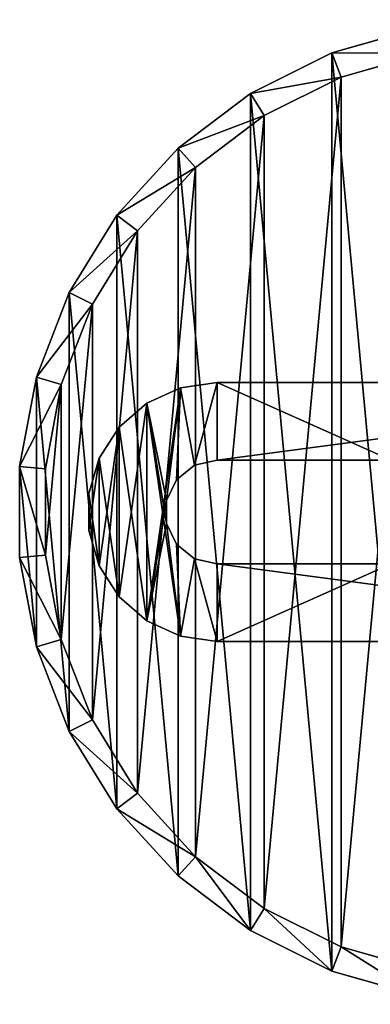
# Model space of a CAD drawing. Extents: x 1 to 199, y -10 to 2.
# Tile 1 of 256: x 0.866 to 1.543, y -5.105 to -3.205. Entities that reach past the tile are written whole.
import ezdxf

# ---------------------------------------------------------------- set-up
doc = ezdxf.new("R2010")
doc.units = 0
doc.header["$LTSCALE"] = 2.54
doc.layers.get('0').update_dxf_attribs({"color": 13, "linetype": 'CONTINUOUS'})

# ---------------------------------------------------------------- blocks, each defined once
blk = doc.blocks.new('SLING-V-10355_STL')
at = {"color": 0}
for p, q in [((1.637, -3.2209, 131.6377), (1.4684, -3.2688, 131.6377)), ((1.637, -3.2209, 131.6377), (1.4684, -3.2688, 131.6377)), ((1.4684, -3.2688, 131.6377), (1.3115, -3.347, 131.6377)), ((1.4684, -3.2688, 131.6377), (1.3115, -3.347, 131.6377)), ((1.4865, -3.3155, 129.2377), (1.4684, -3.2688, 131.6377)), ((1.4865, -3.3155, 129.2377), (1.4684, -3.2688, 131.6377)), ((1.4865, -3.3155, 129.2377), (1.6462, -3.27, 129.2377)), ((1.4865, -3.3155, 129.2377), (1.6462, -3.27, 129.2377)), ((1.3378, -3.3895, 129.2377), (1.4865, -3.3155, 129.2377)), ((1.3378, -3.3895, 129.2377), (1.4865, -3.3155, 129.2377)), ((1.3115, -3.347, 131.6377), (1.1716, -3.4526, 131.6377)), ((1.3115, -3.347, 131.6377), (1.1716, -3.4526, 131.6377)), ((1.3378, -3.3895, 129.2377), (1.3115, -3.347, 131.6377)), ((1.3378, -3.3895, 129.2377), (1.3115, -3.347, 131.6377)), ((1.2053, -3.4896, 129.2377), (1.3378, -3.3895, 129.2377)), ((1.2053, -3.4896, 129.2377), (1.3378, -3.3895, 129.2377)), ((1.1716, -3.4526, 131.6377), (1.0535, -3.5822, 131.6377)), ((1.1716, -3.4526, 131.6377), (1.0535, -3.5822, 131.6377)), ((1.2053, -3.4896, 129.2377), (1.1716, -3.4526, 131.6377)), ((1.2053, -3.4896, 129.2377), (1.1716, -3.4526, 131.6377)), ((1.0934, -3.6123, 129.2377), (1.2053, -3.4896, 129.2377)), ((1.0934, -3.6123, 129.2377), (1.2053, -3.4896, 129.2377)), ((1.0535, -3.5822, 131.6377), (0.9612, -3.7312, 131.6377)), ((1.0535, -3.5822, 131.6377), (0.9612, -3.7312, 131.6377)), ((1.0934, -3.6123, 129.2377), (1.0535, -3.5822, 131.6377)), ((1.0934, -3.6123, 129.2377), (1.0535, -3.5822, 131.6377)), ((1.0059, -3.7535, 129.2377), (1.0934, -3.6123, 129.2377)), ((1.0059, -3.7535, 129.2377), (1.0934, -3.6123, 129.2377)), ((0.9612, -3.7312, 131.6377), (0.8978, -3.8947, 131.6377)), ((0.9612, -3.7312, 131.6377), (0.8978, -3.8947, 131.6377)), ((1.0059, -3.7535, 129.2377), (0.9612, -3.7312, 131.6377)), ((1.0059, -3.7535, 129.2377), (0.9612, -3.7312, 131.6377)), ((0.9459, -3.9084, 129.2377), (1.0059, -3.7535, 129.2377)), ((0.9459, -3.9084, 129.2377), (1.0059, -3.7535, 129.2377)), ((0.8978, -3.8947, 131.6377), (0.8656, -4.067, 131.6377)), ((0.8978, -3.8947, 131.6377), (0.8656, -4.067, 131.6377)), ((0.9459, -3.9084, 129.2377), (0.8978, -3.8947, 131.6377)), ((0.9459, -3.9084, 129.2377), (0.8978, -3.8947, 131.6377)), ((0.9154, -4.0716, 129.2377), (0.9459, -3.9084, 129.2377)), ((0.9154, -4.0716, 129.2377), (0.9459, -3.9084, 129.2377)), ((1.1761, -3.9148, 130.62), (1.2466, -3.9047, 130.62)), ((1.2466, -3.9047, 130.24), (1.1761, -3.9148, 130.24)), ((1.2466, -3.9047, 130.24), (1.1761, -3.9148, 130.24)), ((1.1761, -3.9148, 130.62), (1.2466, -3.9047, 130.62)), ((1.2466, -3.9047, 130.62), (1.2466, -3.9047, 130.24)), ((2.3766, -3.9047, 130.24), (1.2466, -3.9047, 130.24)), ((1.2466, -3.9047, 130.62), (1.2466, -3.9047, 130.24)), ((1.2466, -3.9047, 130.62), (2.3766, -3.9047, 130.62)), ((2.3766, -3.9047, 130.24), (1.2466, -3.9047, 130.24)), ((1.2466, -3.9047, 130.62), (2.3766, -3.9047, 130.62)), ((1.1114, -3.9444, 130.62), (1.1761, -3.9148, 130.62)), ((1.1761, -3.9148, 130.24), (1.1114, -3.9444, 130.24)), ((1.1761, -3.9148, 130.24), (1.1114, -3.9444, 130.24)), ((1.1114, -3.9444, 130.62), (1.1761, -3.9148, 130.62)), ((1.1761, -3.9148, 130.62), (1.1761, -3.9148, 130.24)), ((1.1761, -3.9148, 130.62), (1.1761, -3.9148, 130.24)), ((1.0576, -3.991, 130.62), (1.1114, -3.9444, 130.62)), ((1.1114, -3.9444, 130.24), (1.0576, -3.991, 130.24)), ((1.1114, -3.9444, 130.24), (1.0576, -3.991, 130.24)), ((1.0576, -3.991, 130.62), (1.1114, -3.9444, 130.62)), ((1.1114, -3.9444, 130.62), (1.1114, -3.9444, 130.24)), ((1.1114, -3.9444, 130.62), (1.1114, -3.9444, 130.24)), ((1.0192, -4.0508, 130.62), (1.0576, -3.991, 130.62)), ((1.0576, -3.991, 130.24), (1.0192, -4.0508, 130.24)), ((1.0576, -3.991, 130.24), (1.0192, -4.0508, 130.24)), ((1.0192, -4.0508, 130.62), (1.0576, -3.991, 130.62)), ((1.0576, -3.991, 130.62), (1.0576, -3.991, 130.24)), ((1.0576, -3.991, 130.62), (1.0576, -3.991, 130.24)), ((0.9991, -4.1191, 130.62), (1.0192, -4.0508, 130.62)), ((1.0192, -4.0508, 130.24), (0.9991, -4.1191, 130.24)), ((1.0192, -4.0508, 130.24), (0.9991, -4.1191, 130.24)), ((0.9991, -4.1191, 130.62), (1.0192, -4.0508, 130.62)), ((1.0192, -4.0508, 130.62), (1.0192, -4.0508, 130.24)), ((1.0192, -4.0508, 130.62), (1.0192, -4.0508, 130.24)), ((1.2032, -4.0646, 130.24), (1.1684, -4.0923, 130.24)), ((1.1684, -4.0923, 130.62), (1.2032, -4.0646, 130.62)), ((1.1684, -4.0923, 130.62), (1.2032, -4.0646, 130.62)), ((1.2032, -4.0646, 130.24), (1.1684, -4.0923, 130.24)), ((1.2466, -4.0547, 130.24), (1.2032, -4.0646, 130.24)), ((1.2032, -4.0646, 130.62), (1.2466, -4.0547, 130.62)), ((1.2032, -4.0646, 130.62), (1.2466, -4.0547, 130.62)), ((1.2466, -4.0547, 130.24), (1.2032, -4.0646, 130.24)), ((1.2032, -4.0646, 130.62), (1.2032, -4.0646, 130.24)), ((1.2032, -4.0646, 130.62), (1.2032, -4.0646, 130.24)), ((1.5825, -4.0547, 130.62), (1.2466, -4.0547, 130.62)), ((1.2466, -4.0547, 130.62), (1.2466, -4.0547, 130.24)), ((1.2466, -4.0547, 130.24), (1.5825, -4.0547, 130.24)), ((1.2466, -4.0547, 130.24), (1.5825, -4.0547, 130.24)), ((1.5825, -4.0547, 130.62), (1.2466, -4.0547, 130.62)), ((1.2466, -4.0547, 130.62), (1.2466, -4.0547, 130.24)), ((0.8656, -4.067, 131.6377), (0.8656, -4.2423, 131.6377)), ((0.9154, -4.0716, 129.2377), (0.8656, -4.067, 131.6377)), ((0.8656, -4.067, 131.6377), (0.8656, -4.2423, 131.6377)), ((0.9154, -4.0716, 129.2377), (0.8656, -4.067, 131.6377)), ((0.9154, -4.2377, 129.2377), (0.9154, -4.0716, 129.2377)), ((0.9154, -4.2377, 129.2377), (0.9154, -4.0716, 129.2377)), ((1.1684, -4.0923, 130.24), (1.1491, -4.1324, 130.24)), ((1.1491, -4.1324, 130.62), (1.1684, -4.0923, 130.62)), ((1.1491, -4.1324, 130.62), (1.1684, -4.0923, 130.62)), ((1.1684, -4.0923, 130.24), (1.1491, -4.1324, 130.24)), ((1.1684, -4.0923, 130.62), (1.1684, -4.0923, 130.24)), ((1.1684, -4.0923, 130.62), (1.1684, -4.0923, 130.24)), ((0.9991, -4.1903, 130.62), (0.9991, -4.1191, 130.62)), ((0.9991, -4.1191, 130.62), (0.9991, -4.1191, 130.24)), ((0.9991, -4.1191, 130.24), (0.9991, -4.1903, 130.24)), ((0.9991, -4.1191, 130.62), (0.9991, -4.1191, 130.24)), ((0.9991, -4.1191, 130.24), (0.9991, -4.1903, 130.24)), ((0.9991, -4.1903, 130.62), (0.9991, -4.1191, 130.62)), ((1.1491, -4.1324, 130.24), (1.1491, -4.1769, 130.24)), ((1.1491, -4.1769, 130.62), (1.1491, -4.1324, 130.62)), ((1.1491, -4.1324, 130.62), (1.1491, -4.1324, 130.24)), ((1.1491, -4.1324, 130.62), (1.1491, -4.1324, 130.24)), ((1.1491, -4.1769, 130.62), (1.1491, -4.1324, 130.62)), ((1.1491, -4.1324, 130.24), (1.1491, -4.1769, 130.24)), ((1.1491, -4.1769, 130.24), (1.1684, -4.217, 130.24)), ((1.1684, -4.217, 130.62), (1.1491, -4.1769, 130.62)), ((1.1491, -4.1769, 130.62), (1.1491, -4.1769, 130.24)), ((1.1491, -4.1769, 130.62), (1.1491, -4.1769, 130.24)), ((1.1684, -4.217, 130.62), (1.1491, -4.1769, 130.62)), ((1.1491, -4.1769, 130.24), (1.1684, -4.217, 130.24)), ((1.0192, -4.2585, 130.62), (0.9991, -4.1903, 130.62)), ((0.9991, -4.1903, 130.62), (0.9991, -4.1903, 130.24)), ((0.9991, -4.1903, 130.24), (1.0192, -4.2585, 130.24)), ((0.9991, -4.1903, 130.62), (0.9991, -4.1903, 130.24)), ((0.9991, -4.1903, 130.24), (1.0192, -4.2585, 130.24)), ((1.0192, -4.2585, 130.62), (0.9991, -4.1903, 130.62)), ((1.1684, -4.217, 130.24), (1.2032, -4.2448, 130.24)), ((1.2032, -4.2448, 130.62), (1.1684, -4.217, 130.62)), ((1.1684, -4.217, 130.62), (1.1684, -4.217, 130.24)), ((1.1684, -4.217, 130.62), (1.1684, -4.217, 130.24)), ((1.2032, -4.2448, 130.62), (1.1684, -4.217, 130.62)), ((1.1684, -4.217, 130.24), (1.2032, -4.2448, 130.24)), ((0.9154, -4.2377, 129.2377), (0.8656, -4.2423, 131.6377)), ((0.9154, -4.2377, 129.2377), (0.8656, -4.2423, 131.6377)), ((0.8656, -4.2423, 131.6377), (0.8978, -4.4147, 131.6377)), ((0.8656, -4.2423, 131.6377), (0.8978, -4.4147, 131.6377)), ((0.9459, -4.401, 129.2377), (0.9154, -4.2377, 129.2377)), ((0.9459, -4.401, 129.2377), (0.9154, -4.2377, 129.2377)), ((1.2032, -4.2448, 130.24), (1.2466, -4.2547, 130.24)), ((1.2466, -4.2547, 130.62), (1.2032, -4.2448, 130.62)), ((1.2032, -4.2448, 130.62), (1.2032, -4.2448, 130.24)), ((1.2032, -4.2448, 130.62), (1.2032, -4.2448, 130.24)), ((1.2466, -4.2547, 130.62), (1.2032, -4.2448, 130.62)), ((1.2032, -4.2448, 130.24), (1.2466, -4.2547, 130.24)), ((1.5825, -4.2547, 130.24), (1.2466, -4.2547, 130.24)), ((1.2466, -4.2547, 130.24), (1.2466, -4.2547, 130.62)), ((1.2466, -4.2547, 130.62), (1.5825, -4.2547, 130.62)), ((1.5825, -4.2547, 130.24), (1.2466, -4.2547, 130.24)), ((1.2466, -4.2547, 130.62), (1.5825, -4.2547, 130.62)), ((1.2466, -4.2547, 130.24), (1.2466, -4.2547, 130.62)), ((1.0576, -4.3184, 130.62), (1.0192, -4.2585, 130.62)), ((1.0192, -4.2585, 130.62), (1.0192, -4.2585, 130.24)), ((1.0192, -4.2585, 130.24), (1.0576, -4.3184, 130.24)), ((1.0192, -4.2585, 130.62), (1.0192, -4.2585, 130.24)), ((1.0192, -4.2585, 130.24), (1.0576, -4.3184, 130.24)), ((1.0576, -4.3184, 130.62), (1.0192, -4.2585, 130.62)), ((1.1114, -4.365, 130.62), (1.0576, -4.3184, 130.62)), ((1.0576, -4.3184, 130.62), (1.0576, -4.3184, 130.24)), ((1.0576, -4.3184, 130.24), (1.1114, -4.365, 130.24)), ((1.0576, -4.3184, 130.62), (1.0576, -4.3184, 130.24)), ((1.0576, -4.3184, 130.24), (1.1114, -4.365, 130.24)), ((1.1114, -4.365, 130.62), (1.0576, -4.3184, 130.62)), ((1.1761, -4.3946, 130.62), (1.1114, -4.365, 130.62)), ((1.1114, -4.365, 130.62), (1.1114, -4.365, 130.24)), ((1.1114, -4.365, 130.24), (1.1761, -4.3946, 130.24)), ((1.1114, -4.365, 130.62), (1.1114, -4.365, 130.24)), ((1.1114, -4.365, 130.24), (1.1761, -4.3946, 130.24)), ((1.1761, -4.3946, 130.62), (1.1114, -4.365, 130.62)), ((0.9459, -4.401, 129.2377), (0.8978, -4.4147, 131.6377)), ((0.9459, -4.401, 129.2377), (0.8978, -4.4147, 131.6377)), ((1.0059, -4.5559, 129.2377), (0.9459, -4.401, 129.2377)), ((1.0059, -4.5559, 129.2377), (0.9459, -4.401, 129.2377)), ((1.2466, -4.4047, 130.62), (1.1761, -4.3946, 130.62)), ((1.1761, -4.3946, 130.62), (1.1761, -4.3946, 130.24)), ((1.1761, -4.3946, 130.24), (1.2466, -4.4047, 130.24)), ((1.1761, -4.3946, 130.62), (1.1761, -4.3946, 130.24)), ((1.1761, -4.3946, 130.24), (1.2466, -4.4047, 130.24)), ((1.2466, -4.4047, 130.62), (1.1761, -4.3946, 130.62)), ((1.2466, -4.4047, 130.24), (1.2466, -4.4047, 130.62)), ((1.2466, -4.4047, 130.24), (2.3766, -4.4047, 130.24)), ((2.3766, -4.4047, 130.62), (1.2466, -4.4047, 130.62)), ((1.2466, -4.4047, 130.24), (1.2466, -4.4047, 130.62)), ((1.2466, -4.4047, 130.24), (2.3766, -4.4047, 130.24)), ((2.3766, -4.4047, 130.62), (1.2466, -4.4047, 130.62)), ((0.8978, -4.4147, 131.6377), (0.9612, -4.5781, 131.6377)), ((0.8978, -4.4147, 131.6377), (0.9612, -4.5781, 131.6377)), ((1.0059, -4.5559, 129.2377), (0.9612, -4.5781, 131.6377)), ((1.0059, -4.5559, 129.2377), (0.9612, -4.5781, 131.6377)), ((1.0934, -4.6971, 129.2377), (1.0059, -4.5559, 129.2377)), ((1.0934, -4.6971, 129.2377), (1.0059, -4.5559, 129.2377)), ((0.9612, -4.5781, 131.6377), (1.0535, -4.7272, 131.6377)), ((0.9612, -4.5781, 131.6377), (1.0535, -4.7272, 131.6377)), ((1.0934, -4.6971, 129.2377), (1.0535, -4.7272, 131.6377)), ((1.0934, -4.6971, 129.2377), (1.0535, -4.7272, 131.6377)), ((1.2053, -4.8198, 129.2377), (1.0934, -4.6971, 129.2377)), ((1.2053, -4.8198, 129.2377), (1.0934, -4.6971, 129.2377)), ((1.0535, -4.7272, 131.6377), (1.1716, -4.8567, 131.6377)), ((1.0535, -4.7272, 131.6377), (1.1716, -4.8567, 131.6377)), ((1.2053, -4.8198, 129.2377), (1.1716, -4.8567, 131.6377)), ((1.2053, -4.8198, 129.2377), (1.1716, -4.8567, 131.6377)), ((1.3378, -4.9199, 129.2377), (1.2053, -4.8198, 129.2377)), ((1.3378, -4.9199, 129.2377), (1.2053, -4.8198, 129.2377)), ((1.1716, -4.8567, 131.6377), (1.3115, -4.9624, 131.6377)), ((1.1716, -4.8567, 131.6377), (1.3115, -4.9624, 131.6377)), ((1.3378, -4.9199, 129.2377), (1.3115, -4.9624, 131.6377)), ((1.3378, -4.9199, 129.2377), (1.3115, -4.9624, 131.6377)), ((1.4865, -4.9939, 129.2377), (1.3378, -4.9199, 129.2377)), ((1.4865, -4.9939, 129.2377), (1.3378, -4.9199, 129.2377)), ((1.3115, -4.9624, 131.6377), (1.4684, -5.0405, 131.6377)), ((1.3115, -4.9624, 131.6377), (1.4684, -5.0405, 131.6377)), ((1.4865, -4.9939, 129.2377), (1.4684, -5.0405, 131.6377)), ((1.4865, -4.9939, 129.2377), (1.4684, -5.0405, 131.6377)), ((1.6462, -5.0394, 129.2377), (1.4865, -4.9939, 129.2377)), ((1.6462, -5.0394, 129.2377), (1.4865, -4.9939, 129.2377)), ((1.4684, -5.0405, 131.6377), (1.637, -5.0885, 131.6377)), ((1.4684, -5.0405, 131.6377), (1.637, -5.0885, 131.6377))]:
    blk.add_line(p, q, dxfattribs=at)
at = {"color": 18}
mesh = blk.add_polyface(dxfattribs=at)
corners = [(0.8978, -4.4147, 131.6377), (0.8656, -4.067, 131.6377), (0.8656, -4.2423, 131.6377), (0.8978, -3.8947, 131.6377), (0.9612, -4.5781, 131.6377), (0.9612, -3.7312, 131.6377), (1.0535, -4.7272, 131.6377), (1.0535, -3.5822, 131.6377), (1.1716, -4.8567, 131.6377), (1.1716, -3.4526, 131.6377), (1.3115, -4.9624, 131.6377), (1.3115, -3.347, 131.6377), (1.4684, -5.0405, 131.6377), (1.4684, -3.2688, 131.6377), (1.637, -5.0885, 131.6377), (1.637, -3.2209, 131.6377), (1.8116, -5.1047, 131.6377), (1.8116, -3.2047, 131.6377), (1.9861, -5.0885, 131.6377), (1.9861, -3.2209, 131.6377), (2.1548, -5.0405, 131.6377), (2.1548, -3.2688, 131.6377), (2.3117, -4.9624, 131.6377), (2.3117, -3.347, 131.6377), (2.4516, -4.8567, 131.6377), (2.4516, -3.4526, 131.6377), (2.5697, -4.7272, 131.6377), (2.5697, -3.5822, 131.6377), (2.662, -4.5781, 131.6377), (2.662, -3.7312, 131.6377), (2.7253, -4.4147, 131.6377), (2.7253, -3.8947, 131.6377), (2.7575, -4.2423, 131.6377), (2.7575, -4.067, 131.6377)]
mesh.append_faces([[corners[k] for k in face] for face in [(0, 1, 2), (31, 32, 33)]], dxfattribs={"vtx0": -1, "color": 18})
mesh.append_faces([[corners[k] for k in face] for face in [(1, 0, 3), (3, 4, 5), (5, 6, 7), (7, 8, 9), (9, 10, 11), (11, 12, 13), (13, 14, 15), (15, 16, 17), (17, 18, 19), (19, 20, 21), (21, 22, 23), (23, 24, 25), (25, 26, 27), (27, 28, 29), (29, 30, 31)]], dxfattribs={"vtx0": -1, "vtx1": -1, "color": 18})
mesh.append_faces([[corners[k] for k in face] for face in [(3, 0, 4), (5, 4, 6), (7, 6, 8), (9, 8, 10), (11, 10, 12), (13, 12, 14), (15, 14, 16), (17, 16, 18), (19, 18, 20), (21, 20, 22), (23, 22, 24), (25, 24, 26), (27, 26, 28), (29, 28, 30), (31, 30, 32)]], dxfattribs={"vtx0": -1, "vtx2": -1, "color": 18})
mesh = blk.add_polyface(dxfattribs=at)
corners = [(1.4684, -3.2688, 131.6377), (1.6462, -3.27, 129.2377), (1.4865, -3.3155, 129.2377), (1.637, -3.2209, 131.6377)]
mesh.append_faces([[corners[k] for k in face] for face in [(0, 1, 2), (1, 0, 3)]], dxfattribs={"vtx0": -1, "color": 18})
mesh = blk.add_polyface(dxfattribs=at)
corners = [(0.9459, -3.9084, 129.2377), (0.9154, -4.2377, 129.2377), (0.9154, -4.0716, 129.2377), (0.9459, -4.401, 129.2377), (1.0059, -3.7535, 129.2377), (1.0059, -4.5559, 129.2377), (1.0934, -3.6123, 129.2377), (1.0934, -4.6971, 129.2377), (1.2053, -3.4896, 129.2377), (1.2053, -4.8198, 129.2377), (1.3378, -3.3895, 129.2377), (1.3378, -4.9199, 129.2377), (1.4865, -3.3155, 129.2377), (1.4865, -4.9939, 129.2377), (1.6462, -3.27, 129.2377), (1.6462, -5.0394, 129.2377), (1.8116, -3.2547, 129.2377), (1.8116, -5.0547, 129.2377), (1.977, -3.27, 129.2377), (1.977, -5.0394, 129.2377), (2.1367, -3.3155, 129.2377), (2.1367, -4.9939, 129.2377), (2.2854, -3.3895, 129.2377), (2.2854, -4.9199, 129.2377), (2.4179, -3.4896, 129.2377), (2.4179, -4.8198, 129.2377), (2.5298, -3.6123, 129.2377), (2.5298, -4.6971, 129.2377), (2.6172, -3.7535, 129.2377), (2.6172, -4.5559, 129.2377), (2.6772, -3.9084, 129.2377), (2.6772, -4.401, 129.2377), (2.7077, -4.0716, 129.2377), (2.7077, -4.2377, 129.2377)]
mesh.append_faces([[corners[k] for k in face] for face in [(0, 1, 2), (31, 32, 33)]], dxfattribs={"vtx0": -1, "color": 18})
mesh.append_faces([[corners[k] for k in face] for face in [(1, 0, 3), (3, 4, 5), (5, 6, 7), (7, 8, 9), (9, 10, 11), (11, 12, 13), (13, 14, 15), (15, 16, 17), (17, 18, 19), (19, 20, 21), (21, 22, 23), (23, 24, 25), (25, 26, 27), (27, 28, 29), (29, 30, 31)]], dxfattribs={"vtx0": -1, "vtx1": -1, "color": 18})
mesh.append_faces([[corners[k] for k in face] for face in [(3, 0, 4), (5, 4, 6), (7, 6, 8), (9, 8, 10), (11, 10, 12), (13, 12, 14), (15, 14, 16), (17, 16, 18), (19, 18, 20), (21, 20, 22), (23, 22, 24), (25, 24, 26), (27, 26, 28), (29, 28, 30), (31, 30, 32)]], dxfattribs={"vtx0": -1, "vtx2": -1, "color": 18})
mesh = blk.add_polyface(dxfattribs=at)
corners = [(1.3115, -3.347, 131.6377), (1.4865, -3.3155, 129.2377), (1.3378, -3.3895, 129.2377), (1.4684, -3.2688, 131.6377)]
mesh.append_faces([[corners[k] for k in face] for face in [(0, 1, 2), (1, 0, 3)]], dxfattribs={"vtx0": -1, "color": 18})
mesh = blk.add_polyface(dxfattribs=at)
corners = [(1.1716, -3.4526, 131.6377), (1.3378, -3.3895, 129.2377), (1.2053, -3.4896, 129.2377), (1.3115, -3.347, 131.6377)]
mesh.append_faces([[corners[k] for k in face] for face in [(0, 1, 2), (1, 0, 3)]], dxfattribs={"vtx0": -1, "color": 18})
mesh = blk.add_polyface(dxfattribs=at)
corners = [(1.0535, -3.5822, 131.6377), (1.2053, -3.4896, 129.2377), (1.0934, -3.6123, 129.2377), (1.1716, -3.4526, 131.6377)]
mesh.append_faces([[corners[k] for k in face] for face in [(0, 1, 2), (1, 0, 3)]], dxfattribs={"vtx0": -1, "color": 18})
mesh = blk.add_polyface(dxfattribs=at)
corners = [(0.9612, -3.7312, 131.6377), (1.0934, -3.6123, 129.2377), (1.0059, -3.7535, 129.2377), (1.0535, -3.5822, 131.6377)]
mesh.append_faces([[corners[k] for k in face] for face in [(0, 1, 2), (1, 0, 3)]], dxfattribs={"vtx0": -1, "color": 18})
mesh = blk.add_polyface(dxfattribs=at)
corners = [(0.8978, -3.8947, 131.6377), (1.0059, -3.7535, 129.2377), (0.9459, -3.9084, 129.2377), (0.9612, -3.7312, 131.6377)]
mesh.append_faces([[corners[k] for k in face] for face in [(0, 1, 2), (1, 0, 3)]], dxfattribs={"vtx0": -1, "color": 18})
mesh = blk.add_polyface(dxfattribs=at)
corners = [(0.8656, -4.067, 131.6377), (0.9459, -3.9084, 129.2377), (0.9154, -4.0716, 129.2377), (0.8978, -3.8947, 131.6377)]
mesh.append_faces([[corners[k] for k in face] for face in [(0, 1, 2), (1, 0, 3)]], dxfattribs={"vtx0": -1, "color": 18})
mesh = blk.add_polyface(dxfattribs=at)
corners = [(1.0192, -4.0508, 130.24), (0.9991, -4.1903, 130.24), (0.9991, -4.1191, 130.24), (1.0192, -4.2585, 130.24), (1.0576, -3.991, 130.24), (1.0576, -4.3184, 130.24), (1.1114, -3.9444, 130.24), (1.1114, -4.365, 130.24), (1.1761, -3.9148, 130.24), (1.1491, -4.1324, 130.24), (1.1684, -4.0923, 130.24), (1.2032, -4.0646, 130.24), (1.2466, -3.9047, 130.24), (1.2466, -4.0547, 130.24), (2.3766, -3.9047, 130.24), (1.5825, -4.0547, 130.24), (2.0407, -4.0547, 130.24), (2.3766, -4.0547, 130.24), (2.447, -3.9148, 130.24), (2.42, -4.0646, 130.24), (2.4548, -4.0923, 130.24), (2.5117, -3.9444, 130.24), (2.4741, -4.1324, 130.24), (2.4741, -4.1769, 130.24), (1.1491, -4.1769, 130.24), (1.1761, -4.3946, 130.24), (1.1684, -4.217, 130.24), (1.2032, -4.2448, 130.24), (1.2466, -4.4047, 130.24), (1.2466, -4.2547, 130.24), (1.5825, -4.2547, 130.24), (2.3766, -4.4047, 130.24), (2.0407, -4.2547, 130.24), (2.3766, -4.2547, 130.24), (2.42, -4.2448, 130.24), (2.447, -4.3946, 130.24), (2.4548, -4.217, 130.24), (2.5117, -4.365, 130.24), (2.5655, -3.991, 130.24), (2.5655, -4.3184, 130.24), (2.604, -4.0508, 130.24), (2.604, -4.2585, 130.24), (2.624, -4.1191, 130.24), (2.624, -4.1903, 130.24)]
mesh.append_faces([[corners[k] for k in face] for face in [(0, 1, 2), (41, 42, 43)]], dxfattribs={"vtx0": -1, "color": 18})
mesh.append_faces([[corners[k] for k in face] for face in [(1, 0, 3), (3, 4, 5), (5, 6, 7), (9, 8, 10), (10, 8, 11), (11, 12, 13), (13, 14, 15), (15, 14, 16), (16, 14, 17), (17, 18, 19), (19, 18, 20), (20, 21, 22), (22, 21, 23), (7, 24, 25), (24, 7, 9), (25, 27, 28), (28, 30, 31), (31, 34, 35), (35, 36, 37), (37, 38, 39), (39, 40, 41)]], dxfattribs={"vtx0": -1, "vtx1": -1, "color": 18})
mesh.append_faces([[corners[k] for k in face] for face in [(7, 8, 9), (37, 23, 21)]], dxfattribs={"vtx0": -1, "vtx1": -1, "vtx2": -1, "color": 18})
mesh.append_faces([[corners[k] for k in face] for face in [(3, 0, 4), (5, 4, 6), (7, 6, 8), (11, 8, 12), (13, 12, 14), (17, 14, 18), (20, 18, 21), (25, 24, 26), (25, 26, 27), (28, 27, 29), (28, 29, 30), (31, 30, 32), (31, 32, 33), (31, 33, 34), (35, 34, 36), (37, 36, 23), (37, 21, 38), (39, 38, 40), (41, 40, 42)]], dxfattribs={"vtx0": -1, "vtx2": -1, "color": 18})
mesh = blk.add_polyface(dxfattribs=at)
corners = [(1.0192, -4.2585, 130.62), (0.9991, -4.1191, 130.62), (0.9991, -4.1903, 130.62), (1.0192, -4.0508, 130.62), (1.0576, -4.3184, 130.62), (1.0576, -3.991, 130.62), (1.1114, -4.365, 130.62), (1.1114, -3.9444, 130.62), (1.1761, -4.3946, 130.62), (1.1491, -4.1769, 130.62), (1.1684, -4.217, 130.62), (1.2032, -4.2448, 130.62), (1.2466, -4.4047, 130.62), (1.2466, -4.2547, 130.62), (2.3766, -4.4047, 130.62), (1.5825, -4.2547, 130.62), (2.0407, -4.2547, 130.62), (2.3766, -4.2547, 130.62), (2.447, -4.3946, 130.62), (2.42, -4.2448, 130.62), (2.4548, -4.217, 130.62), (2.5117, -4.365, 130.62), (2.4741, -4.1769, 130.62), (2.4741, -4.1324, 130.62), (1.1491, -4.1324, 130.62), (1.1761, -3.9148, 130.62), (1.1684, -4.0923, 130.62), (1.2032, -4.0646, 130.62), (1.2466, -3.9047, 130.62), (1.2466, -4.0547, 130.62), (1.5825, -4.0547, 130.62), (2.3766, -3.9047, 130.62), (2.0407, -4.0547, 130.62), (2.3766, -4.0547, 130.62), (2.42, -4.0646, 130.62), (2.447, -3.9148, 130.62), (2.4548, -4.0923, 130.62), (2.5117, -3.9444, 130.62), (2.5655, -4.3184, 130.62), (2.5655, -3.991, 130.62), (2.604, -4.2585, 130.62), (2.604, -4.0508, 130.62), (2.624, -4.1903, 130.62), (2.624, -4.1191, 130.62)]
mesh.append_faces([[corners[k] for k in face] for face in [(0, 1, 2), (41, 42, 43)]], dxfattribs={"vtx0": -1, "color": 18})
mesh.append_faces([[corners[k] for k in face] for face in [(1, 0, 3), (3, 4, 5), (5, 6, 7), (9, 8, 10), (10, 8, 11), (11, 12, 13), (13, 14, 15), (15, 14, 16), (16, 14, 17), (17, 18, 19), (19, 18, 20), (20, 21, 22), (22, 21, 23), (7, 24, 25), (24, 7, 9), (25, 27, 28), (28, 30, 31), (31, 34, 35), (35, 36, 37), (37, 38, 39), (39, 40, 41)]], dxfattribs={"vtx0": -1, "vtx1": -1, "color": 18})
mesh.append_faces([[corners[k] for k in face] for face in [(7, 8, 9), (37, 23, 21)]], dxfattribs={"vtx0": -1, "vtx1": -1, "vtx2": -1, "color": 18})
mesh.append_faces([[corners[k] for k in face] for face in [(3, 0, 4), (5, 4, 6), (7, 6, 8), (11, 8, 12), (13, 12, 14), (17, 14, 18), (20, 18, 21), (25, 24, 26), (25, 26, 27), (28, 27, 29), (28, 29, 30), (31, 30, 32), (31, 32, 33), (31, 33, 34), (35, 34, 36), (37, 36, 23), (37, 21, 38), (39, 38, 40), (41, 40, 42)]], dxfattribs={"vtx0": -1, "vtx2": -1, "color": 18})
mesh = blk.add_polyface(dxfattribs=at)
corners = [(1.1761, -3.9148, 130.62), (1.2466, -3.9047, 130.24), (1.1761, -3.9148, 130.24), (1.2466, -3.9047, 130.62)]
mesh.append_faces([[corners[k] for k in face] for face in [(0, 1, 2), (1, 0, 3)]], dxfattribs={"vtx0": -1, "color": 18})
mesh = blk.add_polyface(dxfattribs=at)
corners = [(1.2466, -3.9047, 130.62), (2.3766, -3.9047, 130.24), (1.2466, -3.9047, 130.24), (2.3766, -3.9047, 130.62)]
mesh.append_faces([[corners[k] for k in face] for face in [(0, 1, 2), (1, 0, 3)]], dxfattribs={"vtx0": -1, "color": 18})
mesh = blk.add_polyface(dxfattribs=at)
corners = [(1.1114, -3.9444, 130.62), (1.1761, -3.9148, 130.24), (1.1114, -3.9444, 130.24), (1.1761, -3.9148, 130.62)]
mesh.append_faces([[corners[k] for k in face] for face in [(0, 1, 2), (1, 0, 3)]], dxfattribs={"vtx0": -1, "color": 18})
mesh = blk.add_polyface(dxfattribs=at)
corners = [(1.0576, -3.991, 130.62), (1.1114, -3.9444, 130.24), (1.0576, -3.991, 130.24), (1.1114, -3.9444, 130.62)]
mesh.append_faces([[corners[k] for k in face] for face in [(0, 1, 2), (1, 0, 3)]], dxfattribs={"vtx0": -1, "color": 18})
mesh = blk.add_polyface(dxfattribs=at)
corners = [(1.0576, -3.991, 130.62), (1.0192, -4.0508, 130.24), (1.0192, -4.0508, 130.62), (1.0576, -3.991, 130.24)]
mesh.append_faces([[corners[k] for k in face] for face in [(0, 1, 2), (1, 0, 3)]], dxfattribs={"vtx0": -1, "color": 18})
mesh = blk.add_polyface(dxfattribs=at)
corners = [(1.0192, -4.0508, 130.62), (0.9991, -4.1191, 130.24), (0.9991, -4.1191, 130.62), (1.0192, -4.0508, 130.24)]
mesh.append_faces([[corners[k] for k in face] for face in [(0, 1, 2), (1, 0, 3)]], dxfattribs={"vtx0": -1, "color": 18})
mesh = blk.add_polyface(dxfattribs=at)
corners = [(1.2032, -4.0646, 130.62), (1.1684, -4.0923, 130.24), (1.2032, -4.0646, 130.24), (1.1684, -4.0923, 130.62)]
mesh.append_faces([[corners[k] for k in face] for face in [(0, 1, 2), (1, 0, 3)]], dxfattribs={"vtx0": -1, "color": 18})
mesh = blk.add_polyface(dxfattribs=at)
corners = [(1.2466, -4.0547, 130.62), (1.2032, -4.0646, 130.24), (1.2466, -4.0547, 130.24), (1.2032, -4.0646, 130.62)]
mesh.append_faces([[corners[k] for k in face] for face in [(0, 1, 2), (1, 0, 3)]], dxfattribs={"vtx0": -1, "color": 18})
mesh = blk.add_polyface(dxfattribs=at)
corners = [(1.5825, -4.0547, 130.62), (1.2466, -4.0547, 130.24), (1.5825, -4.0547, 130.24), (1.2466, -4.0547, 130.62)]
mesh.append_faces([[corners[k] for k in face] for face in [(0, 1, 2), (1, 0, 3)]], dxfattribs={"vtx0": -1, "color": 18})
mesh = blk.add_polyface(dxfattribs=at)
corners = [(0.8656, -4.067, 131.6377), (0.9154, -4.2377, 129.2377), (0.8656, -4.2423, 131.6377), (0.9154, -4.0716, 129.2377)]
mesh.append_faces([[corners[k] for k in face] for face in [(0, 1, 2), (1, 0, 3)]], dxfattribs={"vtx0": -1, "color": 18})
mesh = blk.add_polyface(dxfattribs=at)
corners = [(1.1684, -4.0923, 130.24), (1.1491, -4.1324, 130.62), (1.1491, -4.1324, 130.24), (1.1684, -4.0923, 130.62)]
mesh.append_faces([[corners[k] for k in face] for face in [(0, 1, 2), (1, 0, 3)]], dxfattribs={"vtx0": -1, "color": 18})
mesh = blk.add_polyface(dxfattribs=at)
corners = [(0.9991, -4.1191, 130.62), (0.9991, -4.1903, 130.24), (0.9991, -4.1903, 130.62), (0.9991, -4.1191, 130.24)]
mesh.append_faces([[corners[k] for k in face] for face in [(0, 1, 2), (1, 0, 3)]], dxfattribs={"vtx0": -1, "color": 18})
mesh = blk.add_polyface(dxfattribs=at)
corners = [(1.1491, -4.1324, 130.24), (1.1491, -4.1769, 130.62), (1.1491, -4.1769, 130.24), (1.1491, -4.1324, 130.62)]
mesh.append_faces([[corners[k] for k in face] for face in [(0, 1, 2), (1, 0, 3)]], dxfattribs={"vtx0": -1, "color": 18})
mesh = blk.add_polyface(dxfattribs=at)
corners = [(1.1491, -4.1769, 130.24), (1.1684, -4.217, 130.62), (1.1684, -4.217, 130.24), (1.1491, -4.1769, 130.62)]
mesh.append_faces([[corners[k] for k in face] for face in [(0, 1, 2), (1, 0, 3)]], dxfattribs={"vtx0": -1, "color": 18})
mesh = blk.add_polyface(dxfattribs=at)
corners = [(0.9991, -4.1903, 130.62), (1.0192, -4.2585, 130.24), (1.0192, -4.2585, 130.62), (0.9991, -4.1903, 130.24)]
mesh.append_faces([[corners[k] for k in face] for face in [(0, 1, 2), (1, 0, 3)]], dxfattribs={"vtx0": -1, "color": 18})
mesh = blk.add_polyface(dxfattribs=at)
corners = [(1.1684, -4.217, 130.62), (1.2032, -4.2448, 130.24), (1.1684, -4.217, 130.24), (1.2032, -4.2448, 130.62)]
mesh.append_faces([[corners[k] for k in face] for face in [(0, 1, 2), (1, 0, 3)]], dxfattribs={"vtx0": -1, "color": 18})
mesh = blk.add_polyface(dxfattribs=at)
corners = [(0.8656, -4.2423, 131.6377), (0.9459, -4.401, 129.2377), (0.8978, -4.4147, 131.6377), (0.9154, -4.2377, 129.2377)]
mesh.append_faces([[corners[k] for k in face] for face in [(0, 1, 2), (1, 0, 3)]], dxfattribs={"vtx0": -1, "color": 18})
mesh = blk.add_polyface(dxfattribs=at)
corners = [(1.2032, -4.2448, 130.62), (1.2466, -4.2547, 130.24), (1.2032, -4.2448, 130.24), (1.2466, -4.2547, 130.62)]
mesh.append_faces([[corners[k] for k in face] for face in [(0, 1, 2), (1, 0, 3)]], dxfattribs={"vtx0": -1, "color": 18})
mesh = blk.add_polyface(dxfattribs=at)
corners = [(1.2466, -4.2547, 130.62), (1.5825, -4.2547, 130.24), (1.2466, -4.2547, 130.24), (1.5825, -4.2547, 130.62)]
mesh.append_faces([[corners[k] for k in face] for face in [(0, 1, 2), (1, 0, 3)]], dxfattribs={"vtx0": -1, "color": 18})
mesh = blk.add_polyface(dxfattribs=at)
corners = [(1.0192, -4.2585, 130.62), (1.0576, -4.3184, 130.24), (1.0576, -4.3184, 130.62), (1.0192, -4.2585, 130.24)]
mesh.append_faces([[corners[k] for k in face] for face in [(0, 1, 2), (1, 0, 3)]], dxfattribs={"vtx0": -1, "color": 18})
mesh = blk.add_polyface(dxfattribs=at)
corners = [(1.1114, -4.365, 130.62), (1.0576, -4.3184, 130.24), (1.1114, -4.365, 130.24), (1.0576, -4.3184, 130.62)]
mesh.append_faces([[corners[k] for k in face] for face in [(0, 1, 2), (1, 0, 3)]], dxfattribs={"vtx0": -1, "color": 18})
mesh = blk.add_polyface(dxfattribs=at)
corners = [(1.1761, -4.3946, 130.62), (1.1114, -4.365, 130.24), (1.1761, -4.3946, 130.24), (1.1114, -4.365, 130.62)]
mesh.append_faces([[corners[k] for k in face] for face in [(0, 1, 2), (1, 0, 3)]], dxfattribs={"vtx0": -1, "color": 18})
mesh = blk.add_polyface(dxfattribs=at)
corners = [(0.8978, -4.4147, 131.6377), (1.0059, -4.5559, 129.2377), (0.9612, -4.5781, 131.6377), (0.9459, -4.401, 129.2377)]
mesh.append_faces([[corners[k] for k in face] for face in [(0, 1, 2), (1, 0, 3)]], dxfattribs={"vtx0": -1, "color": 18})
mesh = blk.add_polyface(dxfattribs=at)
corners = [(1.2466, -4.4047, 130.62), (1.1761, -4.3946, 130.24), (1.2466, -4.4047, 130.24), (1.1761, -4.3946, 130.62)]
mesh.append_faces([[corners[k] for k in face] for face in [(0, 1, 2), (1, 0, 3)]], dxfattribs={"vtx0": -1, "color": 18})
mesh = blk.add_polyface(dxfattribs=at)
corners = [(2.3766, -4.4047, 130.62), (1.2466, -4.4047, 130.24), (2.3766, -4.4047, 130.24), (1.2466, -4.4047, 130.62)]
mesh.append_faces([[corners[k] for k in face] for face in [(0, 1, 2), (1, 0, 3)]], dxfattribs={"vtx0": -1, "color": 18})
mesh = blk.add_polyface(dxfattribs=at)
corners = [(0.9612, -4.5781, 131.6377), (1.0934, -4.6971, 129.2377), (1.0535, -4.7272, 131.6377), (1.0059, -4.5559, 129.2377)]
mesh.append_faces([[corners[k] for k in face] for face in [(0, 1, 2), (1, 0, 3)]], dxfattribs={"vtx0": -1, "color": 18})
mesh = blk.add_polyface(dxfattribs=at)
corners = [(1.0535, -4.7272, 131.6377), (1.2053, -4.8198, 129.2377), (1.1716, -4.8567, 131.6377), (1.0934, -4.6971, 129.2377)]
mesh.append_faces([[corners[k] for k in face] for face in [(0, 1, 2), (1, 0, 3)]], dxfattribs={"vtx0": -1, "color": 18})
mesh = blk.add_polyface(dxfattribs=at)
corners = [(1.3115, -4.9624, 131.6377), (1.2053, -4.8198, 129.2377), (1.3378, -4.9199, 129.2377), (1.1716, -4.8567, 131.6377)]
mesh.append_faces([[corners[k] for k in face] for face in [(0, 1, 2), (1, 0, 3)]], dxfattribs={"vtx0": -1, "color": 18})
mesh = blk.add_polyface(dxfattribs=at)
corners = [(1.4684, -5.0405, 131.6377), (1.3378, -4.9199, 129.2377), (1.4865, -4.9939, 129.2377), (1.3115, -4.9624, 131.6377)]
mesh.append_faces([[corners[k] for k in face] for face in [(0, 1, 2), (1, 0, 3)]], dxfattribs={"vtx0": -1, "color": 18})
mesh = blk.add_polyface(dxfattribs=at)
corners = [(1.637, -5.0885, 131.6377), (1.4865, -4.9939, 129.2377), (1.6462, -5.0394, 129.2377), (1.4684, -5.0405, 131.6377)]
mesh.append_faces([[corners[k] for k in face] for face in [(0, 1, 2), (1, 0, 3)]], dxfattribs={"vtx0": -1, "color": 18})

msp = doc.modelspace()

# ---------------------------------------------------------------- block references
at = {"color": 0}
msp.add_blockref('SLING-V-10355_STL', (0, 0), dxfattribs=at)

doc.saveas('drawing.dxf')
